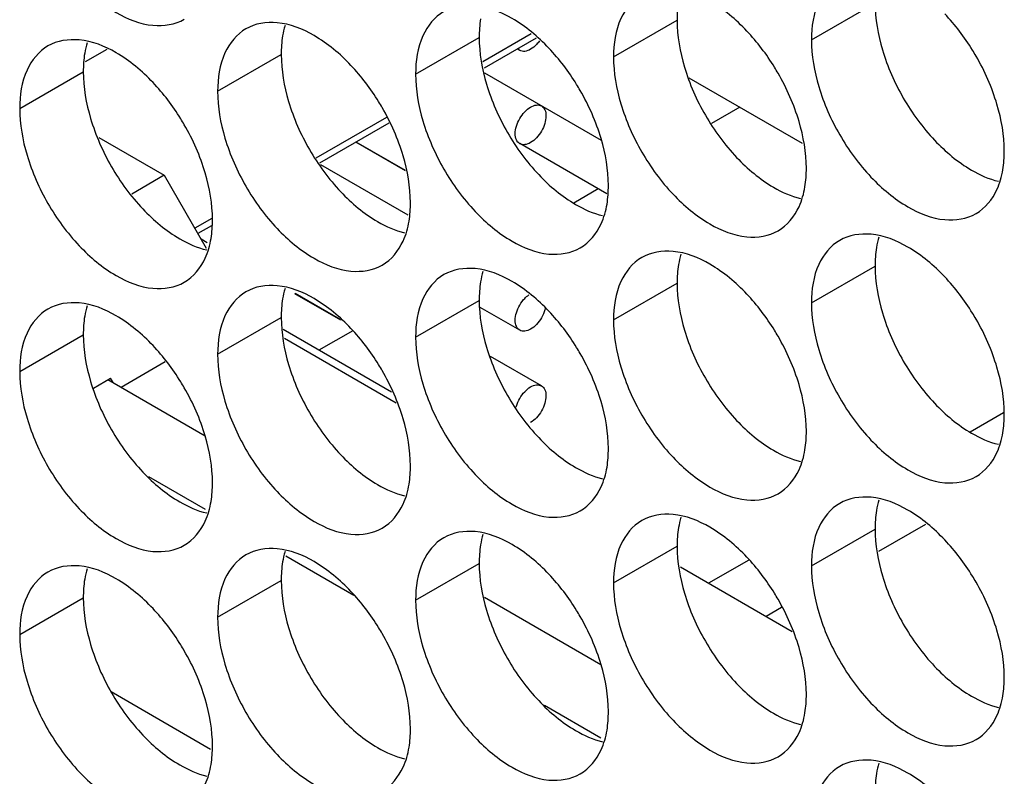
# Model space of a CAD drawing. Header units: inches. Extents: x 0 to 34, y 0 to 22.
# Tile 76 of 118: x 16.116 to 16.286, y 15.121 to 15.252. Entities that reach past the tile are written whole.
import ezdxf

# ---------------------------------------------------------------- set-up
doc = ezdxf.new("R2010")
doc.units = ezdxf.units.IN
doc.header["$LTSCALE"] = 1.87
doc.header["$MEASUREMENT"] = 0
doc.layers.get('0').update_dxf_attribs({"linetype": 'CONTINUOUS'})
doc.layers.add('5_ALL_CURVES', color=7, linetype='CONTINUOUS')

msp = doc.modelspace()

# ---------------------------------------------------------------- linework, layer by layer
at = {"color": 7, "linetype": 'CONTINUOUS'}
for p, q in [((16.25294, 15.24806), (16.2639, 15.25439)), ((16.21882, 15.2451), (16.22978, 15.25143)), ((16.18471, 15.24214), (16.19567, 15.24847)), ((16.20462, 15.24908), (16.19632, 15.24428)), ((16.20551, 15.24836), (16.1965, 15.24316)), ((16.13148, 15.24638), (16.12775, 15.24423)), ((16.20265, 15.24623), (16.20223, 15.24647)), ((16.15059, 15.23919), (16.16155, 15.24552)), ((16.11647, 15.23623), (16.12743, 15.24256)), ((16.21673, 15.23069), (16.19664, 15.24229)), ((16.25139, 15.23019), (16.23187, 15.24146)), ((16.24057, 15.23644), (16.23571, 15.23363)), ((16.17969, 15.23468), (16.16752, 15.22765)), ((16.18012, 15.2337), (16.16815, 15.22679)), ((16.13011, 15.23123), (16.1414, 15.22471)), ((16.18297, 15.22545), (16.17439, 15.2304)), ((16.18296, 15.22551), (16.17444, 15.23043)), ((16.21766, 15.22149), (16.20265, 15.23016)), ((16.18341, 15.21784), (16.16835, 15.22653)), ((16.1414, 15.22471), (16.13579, 15.22147)), ((16.1414, 15.22471), (16.14863, 15.21218)), ((16.21617, 15.22235), (16.21199, 15.21993)), ((16.14956, 15.21729), (16.14665, 15.21561)), ((16.14951, 15.21603), (16.14718, 15.21469)), ((16.14877, 15.2131), (16.14777, 15.21368)), ((16.25294, 15.20275), (16.2639, 15.20907)), ((16.21882, 15.19979), (16.22978, 15.20612)), ((16.17182, 15.19974), (16.16392, 15.2043)), ((16.17158, 15.19993), (16.16394, 15.20435)), ((16.18471, 15.19683), (16.19567, 15.20316)), ((16.20265, 15.19801), (16.19586, 15.20193)), ((16.15059, 15.19387), (16.16155, 15.2002)), ((16.11647, 15.19092), (16.12743, 15.19724)), ((16.18057, 15.18733), (16.16187, 15.19813)), ((16.17387, 15.19792), (16.16805, 15.19456)), ((16.16211, 15.19663), (16.18136, 15.18551)), ((16.14154, 15.19255), (16.13397, 15.18817)), ((16.2064, 15.18843), (16.19762, 15.19351)), ((16.12918, 15.18806), (16.13212, 15.18976)), ((16.13256, 15.18899), (16.13212, 15.18976)), ((16.28605, 15.18377), (16.28032, 15.18046)), ((16.13866, 15.17281), (16.14842, 15.16717)), ((16.25294, 15.15743), (16.2639, 15.16376)), ((16.2726, 15.16457), (16.26451, 15.1599)), ((16.21882, 15.15447), (16.22978, 15.1608)), ((16.16236, 15.15913), (16.17404, 15.15238)), ((16.24217, 15.15843), (16.23522, 15.15442)), ((16.18471, 15.15152), (16.19567, 15.15785)), ((16.23034, 15.15723), (16.2496, 15.14611)), ((16.15059, 15.14856), (16.16155, 15.15489)), ((16.11647, 15.1456), (16.12743, 15.15193)), ((16.2478, 15.15025), (16.24512, 15.1487)), ((16.14936, 15.12581), (16.13224, 15.1357)), ((16.2069, 15.13341), (16.21666, 15.12778))]:
    msp.add_line(p, q, dxfattribs=at)
at = {"color": 3, "linetype": 'CONTINUOUS'}
for p, q in [((16.13167, 15.1895), (16.14843, 15.17983)), ((16.19658, 15.15202), (16.21666, 15.14043))]:
    msp.add_line(p, q, dxfattribs=at)
at = {"color": 7, "linetype": 'CONTINUOUS'}
for points, knots in [([(16.11774, 15.27347), (16.1186, 15.27056), (16.12105, 15.265), (16.12627, 15.25787), (16.13245, 15.25269), (16.13891, 15.25003), (16.14325, 15.25068), (16.14484, 15.2516)], [0, 0, 0, 0, 0.235115, 0.470233, 0.682481, 0.857347, 1, 1, 1, 1]), ([(16.25781, 15.25882), (16.25622, 15.2579), (16.25349, 15.25447), (16.25294, 15.2503), (16.25294, 15.24806)], [0, 0, 0, 0, 0.44922, 1, 1, 1, 1]), ([(16.2418, 15.24956), (16.23992, 15.25155), (16.23608, 15.25477), (16.23136, 15.25671), (16.22908, 15.25691)], [0, 0, 0, 0, 0.548282, 1, 1, 1, 1]), ([(16.22369, 15.25586), (16.2221, 15.25494), (16.21937, 15.25152), (16.21882, 15.24735), (16.21882, 15.2451)], [0, 0, 0, 0, 0.44922, 1, 1, 1, 1]), ([(16.20768, 15.24661), (16.2058, 15.24859), (16.20196, 15.25181), (16.19724, 15.25375), (16.19496, 15.25395)], [0, 0, 0, 0, 0.548282, 1, 1, 1, 1]), ([(16.18957, 15.2529), (16.18799, 15.25199), (16.18525, 15.24856), (16.18471, 15.24439), (16.18471, 15.24214)], [0, 0, 0, 0, 0.44922, 1, 1, 1, 1]), ([(16.15545, 15.24994), (16.15387, 15.24903), (16.15113, 15.2456), (16.15059, 15.24143), (16.15059, 15.23919)], [0, 0, 0, 0, 0.44922, 1, 1, 1, 1]), ([(16.17356, 15.24365), (16.17169, 15.24563), (16.16784, 15.24885), (16.16312, 15.25079), (16.16085, 15.25099)], [0, 0, 0, 0, 0.548282, 1, 1, 1, 1]), ([(16.12134, 15.24699), (16.11975, 15.24607), (16.11702, 15.24264), (16.11647, 15.23847), (16.11647, 15.23623)], [0, 0, 0, 0, 0.44922, 1, 1, 1, 1]), ([(16.13945, 15.24069), (16.13757, 15.24267), (16.13372, 15.2459), (16.129, 15.24784), (16.12673, 15.24803)], [0, 0, 0, 0, 0.548282, 1, 1, 1, 1]), ([(16.20453, 15.24641), (16.20422, 15.24623), (16.2036, 15.24598), (16.20291, 15.24608), (16.20265, 15.24623)], [0, 0, 0, 0, 0.550728, 1, 1, 1, 1]), ([(16.20609, 15.2479), (16.20592, 15.24766), (16.20547, 15.2471), (16.2049, 15.24663), (16.20453, 15.24641)], [0, 0, 0, 0, 0.396728, 1, 1, 1, 1]), ([(16.28491, 15.23694), (16.28405, 15.23985), (16.28266, 15.243), (16.2809, 15.24594), (16.28069, 15.24628)], [0, 0, 0, 0, 0.882712, 1, 1, 1, 1]), ([(16.25079, 15.23399), (16.24993, 15.23689), (16.24854, 15.24004), (16.24678, 15.24298), (16.24657, 15.24333)], [0, 0, 0, 0, 0.882712, 1, 1, 1, 1]), ([(16.21668, 15.23103), (16.21581, 15.23393), (16.21442, 15.23708), (16.21267, 15.24003), (16.21246, 15.24037)], [0, 0, 0, 0, 0.882712, 1, 1, 1, 1]), ([(16.25421, 15.23999), (16.25507, 15.23708), (16.25752, 15.23152), (16.26274, 15.22439), (16.26893, 15.2192), (16.27538, 15.21655), (16.27972, 15.2172), (16.28131, 15.21811)], [0, 0, 0, 0, 0.235115, 0.470233, 0.682481, 0.857347, 1, 1, 1, 1]), ([(16.18256, 15.22807), (16.18169, 15.23098), (16.1803, 15.23413), (16.17855, 15.23707), (16.17834, 15.23741)], [0, 0, 0, 0, 0.882712, 1, 1, 1, 1]), ([(16.20265, 15.23015), (16.2024, 15.2303), (16.20196, 15.23085), (16.20182, 15.23195), (16.20204, 15.23322), (16.20261, 15.23451), (16.20344, 15.23565), (16.20415, 15.23625), (16.20453, 15.23646)], [0, 0, 0, 0, 0.11765, 0.261899, 0.436986, 0.630945, 0.824906, 1, 1, 1, 1]), ([(16.20453, 15.23646), (16.20484, 15.23664), (16.20546, 15.2369), (16.20615, 15.2368), (16.2064, 15.23665)], [0, 0, 0, 0, 0.550728, 1, 1, 1, 1]), ([(16.2064, 15.23665), (16.20666, 15.2365), (16.20709, 15.23596), (16.20724, 15.23485), (16.20702, 15.23358), (16.20645, 15.23229), (16.20562, 15.23116), (16.2049, 15.23056), (16.20453, 15.23034)], [0, 0, 0, 0, 0.11765, 0.261899, 0.436986, 0.630945, 0.824906, 1, 1, 1, 1]), ([(16.22009, 15.23703), (16.22095, 15.23412), (16.22341, 15.22856), (16.22862, 15.22143), (16.23481, 15.21625), (16.24127, 15.21359), (16.2456, 15.21424), (16.24719, 15.21516)], [0, 0, 0, 0, 0.235115, 0.470233, 0.682481, 0.857347, 1, 1, 1, 1]), ([(16.14844, 15.22511), (16.14758, 15.22802), (16.14619, 15.23117), (16.14443, 15.23411), (16.14422, 15.23445)], [0, 0, 0, 0, 0.882712, 1, 1, 1, 1]), ([(16.18597, 15.23407), (16.18684, 15.23117), (16.18929, 15.22561), (16.19451, 15.21847), (16.20069, 15.21329), (16.20715, 15.21063), (16.21149, 15.21128), (16.21307, 15.2122)], [0, 0, 0, 0, 0.235115, 0.470233, 0.682481, 0.857347, 1, 1, 1, 1]), ([(16.15185, 15.23111), (16.15272, 15.22821), (16.15517, 15.22265), (16.16039, 15.21551), (16.16657, 15.21033), (16.17303, 15.20768), (16.17737, 15.20833), (16.17896, 15.20924)], [0, 0, 0, 0, 0.235115, 0.470233, 0.682481, 0.857347, 1, 1, 1, 1]), ([(16.20453, 15.23034), (16.20422, 15.23016), (16.2036, 15.2299), (16.20291, 15.23001), (16.20265, 15.23015)], [0, 0, 0, 0, 0.550728, 1, 1, 1, 1]), ([(16.11774, 15.22816), (16.1186, 15.22525), (16.12105, 15.21969), (16.12627, 15.21256), (16.13245, 15.20737), (16.13891, 15.20472), (16.14325, 15.20537), (16.14484, 15.20628)], [0, 0, 0, 0, 0.235115, 0.470233, 0.682481, 0.857347, 1, 1, 1, 1]), ([(16.28131, 15.21811), (16.2829, 15.21903), (16.28491, 15.22156), (16.28574, 15.22449), (16.28593, 15.22566)], [0, 0, 0, 0, 0.608607, 1, 1, 1, 1]), ([(16.24719, 15.21516), (16.24878, 15.21607), (16.2508, 15.2186), (16.25162, 15.22154), (16.25182, 15.22271)], [0, 0, 0, 0, 0.608607, 1, 1, 1, 1]), ([(16.21307, 15.2122), (16.21466, 15.21311), (16.21668, 15.21564), (16.2175, 15.21858), (16.2177, 15.21975)], [0, 0, 0, 0, 0.608607, 1, 1, 1, 1]), ([(16.17896, 15.20924), (16.18054, 15.21016), (16.18256, 15.21269), (16.18339, 15.21562), (16.18358, 15.21679)], [0, 0, 0, 0, 0.608607, 1, 1, 1, 1]), ([(16.27592, 15.20721), (16.27404, 15.20919), (16.27019, 15.21241), (16.26547, 15.21435), (16.2632, 15.21455)], [0, 0, 0, 0, 0.548282, 1, 1, 1, 1]), ([(16.14484, 15.20628), (16.14643, 15.2072), (16.14844, 15.20973), (16.14927, 15.21266), (16.14946, 15.21383)], [0, 0, 0, 0, 0.608607, 1, 1, 1, 1]), ([(16.25781, 15.2135), (16.25622, 15.21259), (16.25349, 15.20916), (16.25294, 15.20499), (16.25294, 15.20275)], [0, 0, 0, 0, 0.44922, 1, 1, 1, 1]), ([(16.2418, 15.20425), (16.23992, 15.20623), (16.23608, 15.20946), (16.23136, 15.2114), (16.22908, 15.21159)], [0, 0, 0, 0, 0.548282, 1, 1, 1, 1]), ([(16.22369, 15.21055), (16.2221, 15.20963), (16.21937, 15.2062), (16.21882, 15.20203), (16.21882, 15.19979)], [0, 0, 0, 0, 0.44922, 1, 1, 1, 1]), ([(16.18957, 15.20759), (16.18799, 15.20667), (16.18525, 15.20324), (16.18471, 15.19907), (16.18471, 15.19683)], [0, 0, 0, 0, 0.44922, 1, 1, 1, 1]), ([(16.20768, 15.20129), (16.2058, 15.20327), (16.20196, 15.2065), (16.19724, 15.20844), (16.19496, 15.20863)], [0, 0, 0, 0, 0.548282, 1, 1, 1, 1]), ([(16.17356, 15.19833), (16.17169, 15.20032), (16.16784, 15.20354), (16.16312, 15.20548), (16.16085, 15.20568)], [0, 0, 0, 0, 0.548282, 1, 1, 1, 1]), ([(16.15545, 15.20463), (16.15387, 15.20371), (16.15113, 15.20029), (16.15059, 15.19612), (16.15059, 15.19387)], [0, 0, 0, 0, 0.44922, 1, 1, 1, 1]), ([(16.20265, 15.19801), (16.2024, 15.19816), (16.20196, 15.1987), (16.20182, 15.19981), (16.20204, 15.20108), (16.20261, 15.20237), (16.20336, 15.2034), (16.20396, 15.20393), (16.20421, 15.20411)], [0, 0, 0, 0, 0.124042, 0.276127, 0.460726, 0.665222, 0.869721, 1, 1, 1, 1]), ([(16.13945, 15.19538), (16.13757, 15.19736), (16.13372, 15.20058), (16.129, 15.20252), (16.12673, 15.20272)], [0, 0, 0, 0, 0.548282, 1, 1, 1, 1]), ([(16.12134, 15.20167), (16.11975, 15.20076), (16.11702, 15.19733), (16.11647, 15.19316), (16.11647, 15.19092)], [0, 0, 0, 0, 0.44922, 1, 1, 1, 1]), ([(16.20706, 15.20181), (16.20704, 15.20171), (16.20688, 15.20114), (16.20645, 15.20015), (16.20562, 15.19901), (16.2049, 15.19841), (16.20453, 15.1982)], [0, 0, 0, 0, 0.071199, 0.391172, 0.711148, 1, 1, 1, 1]), ([(16.28491, 15.19163), (16.28405, 15.19454), (16.28266, 15.19769), (16.2809, 15.20063), (16.28069, 15.20097)], [0, 0, 0, 0, 0.882712, 1, 1, 1, 1]), ([(16.20453, 15.1982), (16.20422, 15.19802), (16.2036, 15.19776), (16.20291, 15.19786), (16.20265, 15.19801)], [0, 0, 0, 0, 0.550728, 1, 1, 1, 1]), ([(16.25079, 15.18867), (16.24993, 15.19158), (16.24854, 15.19473), (16.24678, 15.19767), (16.24657, 15.19801)], [0, 0, 0, 0, 0.882712, 1, 1, 1, 1]), ([(16.21668, 15.18571), (16.21581, 15.18862), (16.21442, 15.19177), (16.21267, 15.19471), (16.21246, 15.19505)], [0, 0, 0, 0, 0.882712, 1, 1, 1, 1]), ([(16.25421, 15.19467), (16.25507, 15.19177), (16.25752, 15.18621), (16.26274, 15.17907), (16.26893, 15.17389), (16.27538, 15.17124), (16.27972, 15.17188), (16.28131, 15.1728)], [0, 0, 0, 0, 0.235115, 0.470233, 0.682481, 0.857347, 1, 1, 1, 1]), ([(16.18256, 15.18276), (16.18169, 15.18566), (16.1803, 15.18881), (16.17855, 15.19175), (16.17834, 15.1921)], [0, 0, 0, 0, 0.882712, 1, 1, 1, 1]), ([(16.22009, 15.19172), (16.22095, 15.18881), (16.22341, 15.18325), (16.22862, 15.17612), (16.23481, 15.17093), (16.24127, 15.16828), (16.2456, 15.16893), (16.24719, 15.16984)], [0, 0, 0, 0, 0.235115, 0.470233, 0.682481, 0.857347, 1, 1, 1, 1]), ([(16.14844, 15.1798), (16.14758, 15.18271), (16.14619, 15.18585), (16.14443, 15.1888), (16.14422, 15.18914)], [0, 0, 0, 0, 0.882712, 1, 1, 1, 1]), ([(16.18597, 15.18876), (16.18684, 15.18585), (16.18929, 15.18029), (16.19451, 15.17316), (16.20069, 15.16797), (16.20715, 15.16532), (16.21149, 15.16597), (16.21307, 15.16689)], [0, 0, 0, 0, 0.235115, 0.470233, 0.682481, 0.857347, 1, 1, 1, 1]), ([(16.20202, 15.18475), (16.20204, 15.18481), (16.20219, 15.18534), (16.20261, 15.18629), (16.20344, 15.18743), (16.20415, 15.18803), (16.20453, 15.18825)], [0, 0, 0, 0, 0.046213, 0.374793, 0.703378, 1, 1, 1, 1]), ([(16.20453, 15.18825), (16.20484, 15.18843), (16.20546, 15.18868), (16.20615, 15.18858), (16.2064, 15.18843)], [0, 0, 0, 0, 0.550728, 1, 1, 1, 1]), ([(16.2064, 15.18843), (16.20666, 15.18829), (16.20709, 15.18774), (16.20724, 15.18663), (16.20702, 15.18537), (16.20645, 15.18408), (16.20562, 15.18294), (16.2049, 15.18234), (16.20453, 15.18212)], [0, 0, 0, 0, 0.11765, 0.261899, 0.436986, 0.630945, 0.824906, 1, 1, 1, 1]), ([(16.15185, 15.1858), (16.15272, 15.18289), (16.15517, 15.17733), (16.16039, 15.1702), (16.16657, 15.16502), (16.17303, 15.16236), (16.17737, 15.16301), (16.17896, 15.16393)], [0, 0, 0, 0, 0.235115, 0.470233, 0.682481, 0.857347, 1, 1, 1, 1]), ([(16.11774, 15.18284), (16.1186, 15.17994), (16.12105, 15.17438), (16.12627, 15.16724), (16.13245, 15.16206), (16.13891, 15.1594), (16.14325, 15.16005), (16.14484, 15.16097)], [0, 0, 0, 0, 0.235115, 0.470233, 0.682481, 0.857347, 1, 1, 1, 1]), ([(16.28131, 15.1728), (16.2829, 15.17372), (16.28491, 15.17625), (16.28574, 15.17918), (16.28593, 15.18035)], [0, 0, 0, 0, 0.608607, 1, 1, 1, 1]), ([(16.24719, 15.16984), (16.24878, 15.17076), (16.2508, 15.17329), (16.25162, 15.17622), (16.25182, 15.17739)], [0, 0, 0, 0, 0.608607, 1, 1, 1, 1]), ([(16.21307, 15.16689), (16.21466, 15.1678), (16.21668, 15.17033), (16.2175, 15.17326), (16.2177, 15.17444)], [0, 0, 0, 0, 0.608607, 1, 1, 1, 1]), ([(16.17896, 15.16393), (16.18054, 15.16484), (16.18256, 15.16737), (16.18339, 15.17031), (16.18358, 15.17148)], [0, 0, 0, 0, 0.608607, 1, 1, 1, 1]), ([(16.14484, 15.16097), (16.14643, 15.16189), (16.14844, 15.16441), (16.14927, 15.16735), (16.14946, 15.16852)], [0, 0, 0, 0, 0.608607, 1, 1, 1, 1]), ([(16.27592, 15.16189), (16.27404, 15.16387), (16.27019, 15.1671), (16.26547, 15.16904), (16.2632, 15.16924)], [0, 0, 0, 0, 0.548282, 1, 1, 1, 1]), ([(16.25781, 15.16819), (16.25622, 15.16727), (16.25349, 15.16385), (16.25294, 15.15968), (16.25294, 15.15743)], [0, 0, 0, 0, 0.44922, 1, 1, 1, 1]), ([(16.22369, 15.16523), (16.2221, 15.16432), (16.21937, 15.16089), (16.21882, 15.15672), (16.21882, 15.15447)], [0, 0, 0, 0, 0.44922, 1, 1, 1, 1]), ([(16.2418, 15.15894), (16.23992, 15.16092), (16.23608, 15.16414), (16.23136, 15.16608), (16.22908, 15.16628)], [0, 0, 0, 0, 0.548282, 1, 1, 1, 1]), ([(16.20768, 15.15598), (16.2058, 15.15796), (16.20196, 15.16118), (16.19724, 15.16312), (16.19496, 15.16332)], [0, 0, 0, 0, 0.548282, 1, 1, 1, 1]), ([(16.18957, 15.16227), (16.18799, 15.16136), (16.18525, 15.15793), (16.18471, 15.15376), (16.18471, 15.15152)], [0, 0, 0, 0, 0.44922, 1, 1, 1, 1]), ([(16.17356, 15.15302), (16.17169, 15.155), (16.16784, 15.15823), (16.16312, 15.16017), (16.16085, 15.16036)], [0, 0, 0, 0, 0.548282, 1, 1, 1, 1]), ([(16.15545, 15.15932), (16.15387, 15.1584), (16.15113, 15.15497), (16.15059, 15.1508), (16.15059, 15.14856)], [0, 0, 0, 0, 0.44922, 1, 1, 1, 1]), ([(16.13945, 15.15006), (16.13757, 15.15204), (16.13372, 15.15527), (16.129, 15.15721), (16.12673, 15.1574)], [0, 0, 0, 0, 0.548282, 1, 1, 1, 1]), ([(16.12134, 15.15636), (16.11975, 15.15544), (16.11702, 15.15202), (16.11647, 15.14785), (16.11647, 15.1456)], [0, 0, 0, 0, 0.44922, 1, 1, 1, 1]), ([(16.28491, 15.14632), (16.28405, 15.14922), (16.28266, 15.15237), (16.2809, 15.15531), (16.28069, 15.15566)], [0, 0, 0, 0, 0.882712, 1, 1, 1, 1]), ([(16.25079, 15.14336), (16.24993, 15.14626), (16.24854, 15.14941), (16.24678, 15.15236), (16.24657, 15.1527)], [0, 0, 0, 0, 0.882712, 1, 1, 1, 1]), ([(16.21668, 15.1404), (16.21581, 15.14331), (16.21442, 15.14646), (16.21267, 15.1494), (16.21246, 15.14974)], [0, 0, 0, 0, 0.882712, 1, 1, 1, 1]), ([(16.25421, 15.14936), (16.25507, 15.14645), (16.25752, 15.14089), (16.26274, 15.13376), (16.26893, 15.12858), (16.27538, 15.12592), (16.27972, 15.12657), (16.28131, 15.12749)], [0, 0, 0, 0, 0.235115, 0.470233, 0.682481, 0.857347, 1, 1, 1, 1]), ([(16.18256, 15.13744), (16.18169, 15.14035), (16.1803, 15.1435), (16.17855, 15.14644), (16.17834, 15.14678)], [0, 0, 0, 0, 0.882712, 1, 1, 1, 1]), ([(16.22009, 15.1464), (16.22095, 15.1435), (16.22341, 15.13794), (16.22862, 15.1308), (16.23481, 15.12562), (16.24127, 15.12296), (16.2456, 15.12361), (16.24719, 15.12453)], [0, 0, 0, 0, 0.235115, 0.470233, 0.682481, 0.857347, 1, 1, 1, 1]), ([(16.14844, 15.13449), (16.14758, 15.13739), (16.14619, 15.14054), (16.14443, 15.14348), (16.14422, 15.14382)], [0, 0, 0, 0, 0.882712, 1, 1, 1, 1]), ([(16.18597, 15.14344), (16.18684, 15.14054), (16.18929, 15.13498), (16.19451, 15.12784), (16.20069, 15.12266), (16.20715, 15.12001), (16.21149, 15.12066), (16.21307, 15.12157)], [0, 0, 0, 0, 0.235115, 0.470233, 0.682481, 0.857347, 1, 1, 1, 1]), ([(16.15185, 15.14049), (16.15272, 15.13758), (16.15517, 15.13202), (16.16039, 15.12489), (16.16657, 15.1197), (16.17303, 15.11705), (16.17737, 15.1177), (16.17896, 15.11861)], [0, 0, 0, 0, 0.235115, 0.470233, 0.682481, 0.857347, 1, 1, 1, 1]), ([(16.11774, 15.13753), (16.1186, 15.13462), (16.12105, 15.12906), (16.12627, 15.12193), (16.13245, 15.11674), (16.13891, 15.11409), (16.14325, 15.11474), (16.14484, 15.11566)], [0, 0, 0, 0, 0.235115, 0.470233, 0.682481, 0.857347, 1, 1, 1, 1]), ([(16.28131, 15.12749), (16.2829, 15.1284), (16.28491, 15.13093), (16.28574, 15.13387), (16.28593, 15.13504)], [0, 0, 0, 0, 0.608607, 1, 1, 1, 1]), ([(16.24719, 15.12453), (16.24878, 15.12544), (16.2508, 15.12797), (16.25162, 15.13091), (16.25182, 15.13208)], [0, 0, 0, 0, 0.608607, 1, 1, 1, 1]), ([(16.21307, 15.12157), (16.21466, 15.12249), (16.21668, 15.12502), (16.2175, 15.12795), (16.2177, 15.12912)], [0, 0, 0, 0, 0.608607, 1, 1, 1, 1]), ([(16.17896, 15.11861), (16.18054, 15.11953), (16.18256, 15.12206), (16.18339, 15.12499), (16.18358, 15.12616)], [0, 0, 0, 0, 0.608607, 1, 1, 1, 1]), ([(16.14484, 15.11566), (16.14643, 15.11657), (16.14844, 15.1191), (16.14927, 15.12203), (16.14946, 15.12321)], [0, 0, 0, 0, 0.608607, 1, 1, 1, 1]), ([(16.25781, 15.12288), (16.25622, 15.12196), (16.25349, 15.11853), (16.25294, 15.11436), (16.25294, 15.11212)], [0, 0, 0, 0, 0.44922, 1, 1, 1, 1]), ([(16.27592, 15.11658), (16.27404, 15.11856), (16.27019, 15.12179), (16.26547, 15.12373), (16.2632, 15.12392)], [0, 0, 0, 0, 0.548282, 1, 1, 1, 1])]:
    msp.add_open_spline(points, degree=3, knots=knots, dxfattribs=at)
at = {"color": 3, "linetype": 'CONTINUOUS'}
for points in [[(16.23003, 15.25464), (16.22985, 15.25358), (16.22978, 15.2525), (16.22978, 15.25143)], [(16.2639, 15.25439), (16.2639, 15.25167), (16.26439, 15.24894), (16.26517, 15.24632)], [(16.19591, 15.25168), (16.19573, 15.25062), (16.19567, 15.24954), (16.19567, 15.24847)], [(16.1622, 15.25051), (16.16202, 15.24992), (16.16189, 15.24932), (16.16179, 15.24872)], [(16.22978, 15.25143), (16.22978, 15.24871), (16.23027, 15.24598), (16.23105, 15.24336)], [(16.16179, 15.24872), (16.16162, 15.24766), (16.16155, 15.24658), (16.16155, 15.24552)], [(16.19567, 15.24847), (16.19567, 15.24575), (16.19615, 15.24302), (16.19693, 15.2404)], [(16.12808, 15.24755), (16.12791, 15.24696), (16.12777, 15.24637), (16.12767, 15.24576)], [(16.12767, 15.24576), (16.1275, 15.2447), (16.12743, 15.24362), (16.12743, 15.24256)], [(16.16155, 15.24552), (16.16155, 15.24279), (16.16203, 15.24007), (16.16281, 15.23744)], [(16.12743, 15.24256), (16.12743, 15.23983), (16.12792, 15.23711), (16.1287, 15.23448)], [(16.26455, 15.21407), (16.26438, 15.21348), (16.26424, 15.21288), (16.26415, 15.21228)], [(16.23044, 15.21111), (16.23026, 15.21052), (16.23013, 15.20993), (16.23003, 15.20932)], [(16.26415, 15.21228), (16.26397, 15.21122), (16.2639, 15.21014), (16.2639, 15.20907)], [(16.23003, 15.20932), (16.22985, 15.20826), (16.22978, 15.20718), (16.22978, 15.20612)], [(16.2639, 15.20907), (16.2639, 15.20635), (16.26439, 15.20363), (16.26517, 15.201)], [(16.19632, 15.20815), (16.19614, 15.20756), (16.19601, 15.20697), (16.19591, 15.20637)], [(16.19591, 15.20637), (16.19573, 15.20531), (16.19567, 15.20423), (16.19567, 15.20316)], [(16.22978, 15.20612), (16.22978, 15.20339), (16.23027, 15.20067), (16.23105, 15.19804)], [(16.1622, 15.20519), (16.16202, 15.20461), (16.16189, 15.20401), (16.16179, 15.20341)], [(16.12808, 15.20223), (16.12791, 15.20165), (16.12777, 15.20105), (16.12767, 15.20045)], [(16.16179, 15.20341), (16.16162, 15.20235), (16.16155, 15.20127), (16.16155, 15.2002)], [(16.19567, 15.20316), (16.19567, 15.20044), (16.19615, 15.19771), (16.19693, 15.19509)], [(16.12767, 15.20045), (16.1275, 15.19939), (16.12743, 15.19831), (16.12743, 15.19724)], [(16.16155, 15.2002), (16.16155, 15.19748), (16.16203, 15.19475), (16.16281, 15.19213)], [(16.12743, 15.19724), (16.12743, 15.19452), (16.12792, 15.19179), (16.1287, 15.18917)], [(16.26455, 15.16875), (16.26438, 15.16817), (16.26424, 15.16757), (16.26415, 15.16697)], [(16.26415, 15.16697), (16.26397, 15.16591), (16.2639, 15.16483), (16.2639, 15.16376)], [(16.23044, 15.16579), (16.23026, 15.16521), (16.23013, 15.16461), (16.23003, 15.16401)], [(16.23003, 15.16401), (16.22985, 15.16295), (16.22978, 15.16187), (16.22978, 15.1608)], [(16.2639, 15.16376), (16.2639, 15.16104), (16.26439, 15.15831), (16.26517, 15.15569)], [(16.19632, 15.16284), (16.19614, 15.16225), (16.19601, 15.16165), (16.19591, 15.16105)], [(16.1622, 15.15988), (16.16202, 15.15929), (16.16189, 15.1587), (16.16179, 15.15809)], [(16.19591, 15.16105), (16.19573, 15.15999), (16.19567, 15.15891), (16.19567, 15.15785)], [(16.22978, 15.1608), (16.22978, 15.15808), (16.23027, 15.15535), (16.23105, 15.15273)], [(16.12808, 15.15692), (16.12791, 15.15634), (16.12777, 15.15574), (16.12767, 15.15514)], [(16.16179, 15.15809), (16.16162, 15.15703), (16.16155, 15.15595), (16.16155, 15.15489)], [(16.19567, 15.15785), (16.19567, 15.15512), (16.19615, 15.1524), (16.19693, 15.14977)], [(16.12767, 15.15514), (16.1275, 15.15408), (16.12743, 15.153), (16.12743, 15.15193)], [(16.16155, 15.15489), (16.16155, 15.15216), (16.16203, 15.14944), (16.16281, 15.14681)], [(16.12743, 15.15193), (16.12743, 15.14921), (16.12792, 15.14648), (16.1287, 15.14386)], [(16.26455, 15.12344), (16.26438, 15.12285), (16.26424, 15.12226), (16.26415, 15.12165)], [(16.26415, 15.12165), (16.26397, 15.12059), (16.2639, 15.11951), (16.2639, 15.11845)]]:
    msp.add_open_spline(points, degree=3, dxfattribs=at)
at = {"color": 7, "linetype": 'CONTINUOUS'}
for points in [[(16.28069, 15.24628), (16.27931, 15.24852), (16.27772, 15.25062), (16.27592, 15.25252)], [(16.16085, 15.25099), (16.15899, 15.25115), (16.15704, 15.25086), (16.15545, 15.24994)], [(16.12673, 15.24803), (16.12487, 15.24819), (16.12293, 15.2479), (16.12134, 15.24699)], [(16.24657, 15.24333), (16.2452, 15.24556), (16.2436, 15.24766), (16.2418, 15.24956)], [(16.25294, 15.24806), (16.25294, 15.24534), (16.25343, 15.24261), (16.25421, 15.23999)], [(16.20265, 15.24623), (16.20253, 15.2463), (16.20242, 15.2464), (16.20232, 15.24651)], [(16.21246, 15.24037), (16.21108, 15.2426), (16.20949, 15.2447), (16.20768, 15.24661)], [(16.21882, 15.2451), (16.21882, 15.24238), (16.21931, 15.23965), (16.22009, 15.23703)], [(16.17834, 15.23741), (16.17696, 15.23964), (16.17537, 15.24174), (16.17356, 15.24365)], [(16.18471, 15.24214), (16.18471, 15.23942), (16.18519, 15.2367), (16.18597, 15.23407)], [(16.14422, 15.23445), (16.14284, 15.23669), (16.14125, 15.23879), (16.13945, 15.24069)], [(16.15059, 15.23919), (16.15059, 15.23646), (16.15107, 15.23374), (16.15185, 15.23111)], [(16.11647, 15.23623), (16.11647, 15.23351), (16.11696, 15.23078), (16.11774, 15.22816)], [(16.28618, 15.22887), (16.28618, 15.2316), (16.28569, 15.23432), (16.28491, 15.23694)], [(16.25206, 15.22591), (16.25206, 15.22864), (16.25157, 15.23136), (16.25079, 15.23399)], [(16.21794, 15.22296), (16.21794, 15.22568), (16.21746, 15.22841), (16.21668, 15.23103)], [(16.18382, 15.22), (16.18382, 15.22272), (16.18334, 15.22545), (16.18256, 15.22807)], [(16.28593, 15.22566), (16.28611, 15.22673), (16.28618, 15.2278), (16.28618, 15.22887)], [(16.1497, 15.21704), (16.1497, 15.21976), (16.14922, 15.22249), (16.14844, 15.22511)], [(16.25182, 15.22271), (16.25199, 15.22377), (16.25206, 15.22485), (16.25206, 15.22591)], [(16.2177, 15.21975), (16.21787, 15.22081), (16.21794, 15.22189), (16.21794, 15.22296)], [(16.18358, 15.21679), (16.18375, 15.21785), (16.18382, 15.21893), (16.18382, 15.22)], [(16.14946, 15.21383), (16.14964, 15.21489), (16.1497, 15.21597), (16.1497, 15.21704)], [(16.2632, 15.21455), (16.26135, 15.21471), (16.2594, 15.21442), (16.25781, 15.2135)], [(16.22908, 15.21159), (16.22723, 15.21175), (16.22528, 15.21146), (16.22369, 15.21055)], [(16.19496, 15.20863), (16.19311, 15.2088), (16.19116, 15.2085), (16.18957, 15.20759)], [(16.16085, 15.20568), (16.15899, 15.20584), (16.15704, 15.20555), (16.15545, 15.20463)], [(16.28069, 15.20097), (16.27931, 15.2032), (16.27772, 15.2053), (16.27592, 15.20721)], [(16.24657, 15.19801), (16.2452, 15.20024), (16.2436, 15.20235), (16.2418, 15.20425)], [(16.12673, 15.20272), (16.12487, 15.20288), (16.12293, 15.20259), (16.12134, 15.20167)], [(16.25294, 15.20275), (16.25294, 15.20002), (16.25343, 15.1973), (16.25421, 15.19467)], [(16.21246, 15.19505), (16.21108, 15.19729), (16.20949, 15.19939), (16.20768, 15.20129)], [(16.21882, 15.19979), (16.21882, 15.19706), (16.21931, 15.19434), (16.22009, 15.19172)], [(16.17834, 15.1921), (16.17696, 15.19433), (16.17537, 15.19643), (16.17356, 15.19833)], [(16.18471, 15.19683), (16.18471, 15.19411), (16.18519, 15.19138), (16.18597, 15.18876)], [(16.14422, 15.18914), (16.14284, 15.19137), (16.14125, 15.19347), (16.13945, 15.19538)], [(16.15059, 15.19387), (16.15059, 15.19115), (16.15107, 15.18842), (16.15185, 15.1858)], [(16.11647, 15.19092), (16.11647, 15.18819), (16.11696, 15.18547), (16.11774, 15.18284)], [(16.28618, 15.18356), (16.28618, 15.18628), (16.28569, 15.18901), (16.28491, 15.19163)], [(16.25206, 15.1806), (16.25206, 15.18332), (16.25157, 15.18605), (16.25079, 15.18867)], [(16.21794, 15.17764), (16.21794, 15.18037), (16.21746, 15.18309), (16.21668, 15.18571)], [(16.18382, 15.17468), (16.18382, 15.17741), (16.18334, 15.18013), (16.18256, 15.18276)], [(16.28593, 15.18035), (16.28611, 15.18141), (16.28618, 15.18249), (16.28618, 15.18356)], [(16.25182, 15.17739), (16.25199, 15.17845), (16.25206, 15.17953), (16.25206, 15.1806)], [(16.1497, 15.17173), (16.1497, 15.17445), (16.14922, 15.17718), (16.14844, 15.1798)], [(16.2177, 15.17444), (16.21787, 15.1755), (16.21794, 15.17657), (16.21794, 15.17764)], [(16.18358, 15.17148), (16.18375, 15.17254), (16.18382, 15.17362), (16.18382, 15.17468)], [(16.14946, 15.16852), (16.14964, 15.16958), (16.1497, 15.17066), (16.1497, 15.17173)], [(16.2632, 15.16924), (16.26135, 15.1694), (16.2594, 15.16911), (16.25781, 15.16819)], [(16.22908, 15.16628), (16.22723, 15.16644), (16.22528, 15.16615), (16.22369, 15.16523)], [(16.19496, 15.16332), (16.19311, 15.16348), (16.19116, 15.16319), (16.18957, 15.16227)], [(16.28069, 15.15566), (16.27931, 15.15789), (16.27772, 15.15999), (16.27592, 15.16189)], [(16.16085, 15.16036), (16.15899, 15.16052), (16.15704, 15.16023), (16.15545, 15.15932)], [(16.24657, 15.1527), (16.2452, 15.15493), (16.2436, 15.15703), (16.2418, 15.15894)], [(16.12673, 15.1574), (16.12487, 15.15757), (16.12293, 15.15727), (16.12134, 15.15636)], [(16.25294, 15.15743), (16.25294, 15.15471), (16.25343, 15.15198), (16.25421, 15.14936)], [(16.21246, 15.14974), (16.21108, 15.15197), (16.20949, 15.15407), (16.20768, 15.15598)], [(16.17834, 15.14678), (16.17696, 15.14901), (16.17537, 15.15112), (16.17356, 15.15302)], [(16.21882, 15.15447), (16.21882, 15.15175), (16.21931, 15.14902), (16.22009, 15.1464)], [(16.18471, 15.15152), (16.18471, 15.14879), (16.18519, 15.14607), (16.18597, 15.14344)], [(16.14422, 15.14382), (16.14284, 15.14606), (16.14125, 15.14816), (16.13945, 15.15006)], [(16.15059, 15.14856), (16.15059, 15.14584), (16.15107, 15.14311), (16.15185, 15.14049)], [(16.28618, 15.13824), (16.28618, 15.14097), (16.28569, 15.14369), (16.28491, 15.14632)], [(16.11647, 15.1456), (16.11647, 15.14288), (16.11696, 15.14015), (16.11774, 15.13753)], [(16.25206, 15.13529), (16.25206, 15.13801), (16.25157, 15.14074), (16.25079, 15.14336)], [(16.21794, 15.13233), (16.21794, 15.13505), (16.21746, 15.13778), (16.21668, 15.1404)], [(16.28593, 15.13504), (16.28611, 15.1361), (16.28618, 15.13718), (16.28618, 15.13824)], [(16.18382, 15.12937), (16.18382, 15.13209), (16.18334, 15.13482), (16.18256, 15.13744)], [(16.1497, 15.12641), (16.1497, 15.12914), (16.14922, 15.13186), (16.14844, 15.13449)], [(16.25182, 15.13208), (16.25199, 15.13314), (16.25206, 15.13422), (16.25206, 15.13529)], [(16.2177, 15.12912), (16.21787, 15.13018), (16.21794, 15.13126), (16.21794, 15.13233)], [(16.18358, 15.12616), (16.18375, 15.12722), (16.18382, 15.1283), (16.18382, 15.12937)], [(16.14946, 15.12321), (16.14964, 15.12427), (16.1497, 15.12535), (16.1497, 15.12641)], [(16.2632, 15.12392), (16.26135, 15.12408), (16.2594, 15.12379), (16.25781, 15.12288)]]:
    msp.add_open_spline(points, degree=3, dxfattribs=at)
at = {"color": 3, "linetype": 'CONTINUOUS'}
for points, knots in [([(16.26517, 15.24632), (16.26603, 15.24341), (16.26848, 15.23785), (16.27208, 15.23294), (16.27416, 15.23074)], [0, 0, 0, 0, 0.499997, 1, 1, 1, 1]), ([(16.23105, 15.24336), (16.23191, 15.24045), (16.23437, 15.23489), (16.23796, 15.22998), (16.24004, 15.22778)], [0, 0, 0, 0, 0.499997, 1, 1, 1, 1]), ([(16.19693, 15.2404), (16.1978, 15.23749), (16.20025, 15.23193), (16.20384, 15.22702), (16.20592, 15.22482)], [0, 0, 0, 0, 0.499997, 1, 1, 1, 1]), ([(16.16281, 15.23744), (16.16368, 15.23454), (16.16613, 15.22898), (16.16973, 15.22406), (16.17181, 15.22187)], [0, 0, 0, 0, 0.499997, 1, 1, 1, 1]), ([(16.1287, 15.23448), (16.12956, 15.23158), (16.13201, 15.22602), (16.13561, 15.2211), (16.13769, 15.21891)], [0, 0, 0, 0, 0.499997, 1, 1, 1, 1]), ([(16.27416, 15.23074), (16.27604, 15.22876), (16.27944, 15.2259), (16.28353, 15.22406), (16.28517, 15.22367)], [0, 0, 0, 0, 0.619597, 1, 1, 1, 1]), ([(16.24004, 15.22778), (16.24192, 15.2258), (16.24532, 15.22295), (16.24941, 15.2211), (16.25105, 15.22071)], [0, 0, 0, 0, 0.619597, 1, 1, 1, 1]), ([(16.20592, 15.22482), (16.2078, 15.22284), (16.21121, 15.21999), (16.21529, 15.21814), (16.21693, 15.21776)], [0, 0, 0, 0, 0.619597, 1, 1, 1, 1]), ([(16.17181, 15.22187), (16.17369, 15.21988), (16.17709, 15.21703), (16.18118, 15.21518), (16.18282, 15.2148)], [0, 0, 0, 0, 0.619597, 1, 1, 1, 1]), ([(16.13769, 15.21891), (16.13957, 15.21693), (16.14297, 15.21407), (16.14706, 15.21223), (16.1487, 15.21184)], [0, 0, 0, 0, 0.619597, 1, 1, 1, 1]), ([(16.26517, 15.201), (16.26603, 15.1981), (16.26848, 15.19254), (16.27208, 15.18762), (16.27416, 15.18543)], [0, 0, 0, 0, 0.499997, 1, 1, 1, 1]), ([(16.23105, 15.19804), (16.23191, 15.19514), (16.23437, 15.18958), (16.23796, 15.18466), (16.24004, 15.18247)], [0, 0, 0, 0, 0.499997, 1, 1, 1, 1]), ([(16.19693, 15.19509), (16.1978, 15.19218), (16.20025, 15.18662), (16.20384, 15.18171), (16.20592, 15.17951)], [0, 0, 0, 0, 0.499997, 1, 1, 1, 1]), ([(16.16281, 15.19213), (16.16368, 15.18922), (16.16613, 15.18366), (16.16973, 15.17875), (16.17181, 15.17655)], [0, 0, 0, 0, 0.499997, 1, 1, 1, 1]), ([(16.1287, 15.18917), (16.12956, 15.18626), (16.13201, 15.1807), (16.13561, 15.17579), (16.13769, 15.17359)], [0, 0, 0, 0, 0.499997, 1, 1, 1, 1]), ([(16.27416, 15.18543), (16.27604, 15.18344), (16.27944, 15.18059), (16.28353, 15.17874), (16.28517, 15.17836)], [0, 0, 0, 0, 0.619597, 1, 1, 1, 1]), ([(16.24004, 15.18247), (16.24192, 15.18049), (16.24532, 15.17763), (16.24941, 15.17578), (16.25105, 15.1754)], [0, 0, 0, 0, 0.619597, 1, 1, 1, 1]), ([(16.20592, 15.17951), (16.2078, 15.17753), (16.21121, 15.17467), (16.21529, 15.17283), (16.21693, 15.17244)], [0, 0, 0, 0, 0.619597, 1, 1, 1, 1]), ([(16.17181, 15.17655), (16.17369, 15.17457), (16.17709, 15.17172), (16.18118, 15.16987), (16.18282, 15.16948)], [0, 0, 0, 0, 0.619597, 1, 1, 1, 1]), ([(16.13769, 15.17359), (16.13957, 15.17161), (16.14297, 15.16876), (16.14706, 15.16691), (16.1487, 15.16653)], [0, 0, 0, 0, 0.619597, 1, 1, 1, 1]), ([(16.26517, 15.15569), (16.26603, 15.15278), (16.26848, 15.14722), (16.27208, 15.14231), (16.27416, 15.14011)], [0, 0, 0, 0, 0.499997, 1, 1, 1, 1]), ([(16.23105, 15.15273), (16.23191, 15.14982), (16.23437, 15.14426), (16.23796, 15.13935), (16.24004, 15.13715)], [0, 0, 0, 0, 0.499997, 1, 1, 1, 1]), ([(16.19693, 15.14977), (16.1978, 15.14687), (16.20025, 15.14131), (16.20384, 15.13639), (16.20592, 15.1342)], [0, 0, 0, 0, 0.499997, 1, 1, 1, 1]), ([(16.16281, 15.14681), (16.16368, 15.14391), (16.16613, 15.13835), (16.16973, 15.13343), (16.17181, 15.13124)], [0, 0, 0, 0, 0.499997, 1, 1, 1, 1]), ([(16.1287, 15.14386), (16.12956, 15.14095), (16.13201, 15.13539), (16.13561, 15.13048), (16.13769, 15.12828)], [0, 0, 0, 0, 0.499997, 1, 1, 1, 1]), ([(16.27416, 15.14011), (16.27604, 15.13813), (16.27944, 15.13528), (16.28353, 15.13343), (16.28517, 15.13304)], [0, 0, 0, 0, 0.619597, 1, 1, 1, 1]), ([(16.24004, 15.13715), (16.24192, 15.13517), (16.24532, 15.13232), (16.24941, 15.13047), (16.25105, 15.13009)], [0, 0, 0, 0, 0.619597, 1, 1, 1, 1]), ([(16.20592, 15.1342), (16.2078, 15.13221), (16.21121, 15.12936), (16.21529, 15.12751), (16.21693, 15.12713)], [0, 0, 0, 0, 0.619597, 1, 1, 1, 1]), ([(16.17181, 15.13124), (16.17369, 15.12926), (16.17709, 15.1264), (16.18118, 15.12455), (16.18282, 15.12417)], [0, 0, 0, 0, 0.619597, 1, 1, 1, 1]), ([(16.13769, 15.12828), (16.13957, 15.1263), (16.14297, 15.12344), (16.14706, 15.1216), (16.1487, 15.12121)], [0, 0, 0, 0, 0.619597, 1, 1, 1, 1])]:
    msp.add_open_spline(points, degree=3, knots=knots, dxfattribs=at)
at = {"layer": '5_ALL_CURVES', "color": 40, "linetype": 'CONTINUOUS'}
msp.add_line((16.13167, 15.1895), (16.14843, 15.17983), dxfattribs=at)

doc.saveas('drawing.dxf')
